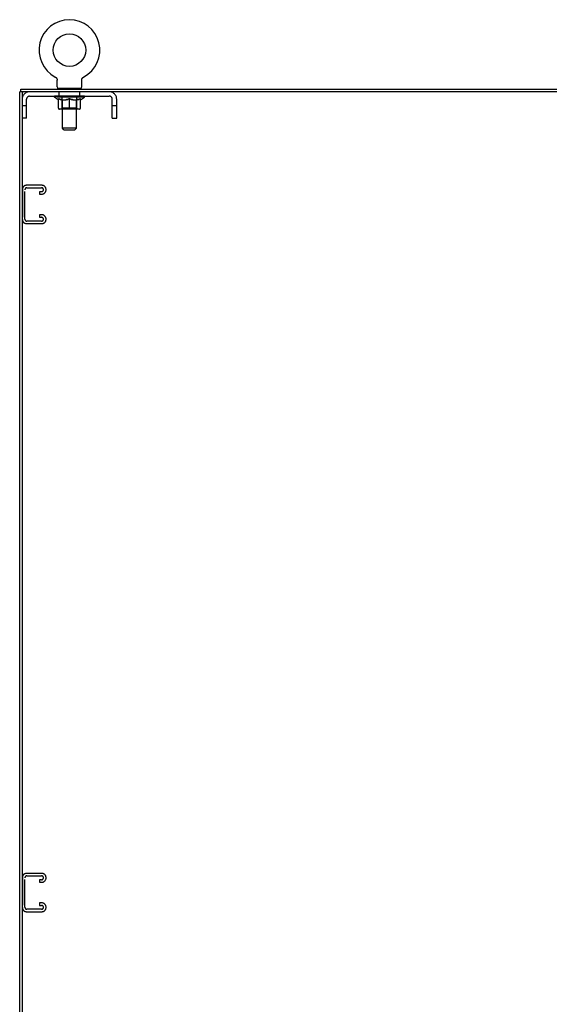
# Model space of a CAD drawing. Header units: inches. Extents: x 0 to 212, y 0 to 138.
# Tile 16 of 17: x 168 to 190, y 43 to 85. Entities that reach past the tile are written whole.
import ezdxf

# ---------------------------------------------------------------- set-up
doc = ezdxf.new("R2010")
doc.units = ezdxf.units.IN
doc.header["$LTSCALE"] = 11.6875
doc.header["$MEASUREMENT"] = 0
doc.linetypes.add('HIDDEN', pattern=[0.2, 0.1, -0.1])
doc.layers.get('0').update_dxf_attribs({"linetype": 'CONTINUOUS'})
doc.layers.add('02___PRT_ALL_AXES', color=7, linetype='CONTINUOUS')
doc.layers.add('DEFAULT_2', color=8, linetype='HIDDEN')

msp = doc.modelspace()

# ---------------------------------------------------------------- linework, layer by layer
at = {"color": 7, "linetype": 'Continuous'}
for p, q in [((169.189, 82.301), (169.189, 82.301)), ((169.189, 82.301), (169.194, 82.298)), ((169.192, 82.299), (169.19, 82.3)), ((169.194, 82.298), (169.198, 82.295)), ((169.198, 82.295), (169.202, 82.293)), ((169.202, 82.293), (169.207, 82.29)), ((169.207, 82.29), (169.211, 82.286)), ((169.211, 82.286), (169.215, 82.283)), ((169.215, 82.283), (169.219, 82.28)), ((169.219, 82.28), (169.223, 82.276)), ((169.223, 82.276), (169.226, 82.272)), ((169.226, 82.272), (169.23, 82.268)), ((169.23, 82.269), (169.233, 82.264)), ((169.233, 82.265), (169.237, 82.26)), ((169.236, 82.26), (169.24, 82.256)), ((169.24, 82.256), (169.243, 82.252)), ((169.242, 82.252), (169.245, 82.247)), ((169.245, 82.247), (169.248, 82.243)), ((169.248, 82.243), (169.25, 82.238)), ((169.25, 82.238), (169.253, 82.234)), ((169.255, 82.229), (169.257, 82.224)), ((169.257, 82.224), (169.258, 82.219)), ((169.258, 82.219), (169.26, 82.214)), ((169.26, 82.214), (169.261, 82.209)), ((169.261, 82.209), (169.263, 82.204)), ((169.263, 82.204), (169.264, 82.199)), ((169.264, 82.199), (169.264, 82.194)), ((169.266, 82.178), (169.266, 82.173)), ((169.266, 81.881), (169.266, 82.173)), ((170.312, 82.183), (170.313, 82.188)), ((170.312, 81.881), (170.312, 82.173)), ((170.313, 82.194), (170.314, 82.199)), ((170.313, 82.188), (170.313, 82.194)), ((170.314, 82.199), (170.315, 82.204)), ((170.315, 82.204), (170.316, 82.209)), ((170.316, 82.209), (170.318, 82.214)), ((170.318, 82.214), (170.319, 82.219)), ((170.319, 82.219), (170.321, 82.224)), ((170.321, 82.224), (170.323, 82.229)), ((170.323, 82.229), (170.325, 82.234)), ((170.325, 82.234), (170.327, 82.238)), ((170.327, 82.238), (170.33, 82.243)), ((170.33, 82.243), (170.332, 82.247)), ((170.332, 82.247), (170.335, 82.252)), ((170.335, 82.252), (170.338, 82.256)), ((170.338, 82.256), (170.341, 82.26)), ((170.341, 82.26), (170.344, 82.265)), ((170.344, 82.264), (170.348, 82.269)), ((170.348, 82.268), (170.351, 82.272)), ((170.351, 82.272), (170.355, 82.276)), ((170.355, 82.276), (170.359, 82.28)), ((170.359, 82.28), (170.363, 82.283)), ((170.363, 82.283), (170.367, 82.286)), ((170.367, 82.286), (170.371, 82.29)), ((170.371, 82.29), (170.375, 82.293)), ((170.375, 82.293), (170.38, 82.295)), ((170.379, 82.295), (170.384, 82.298)), ((170.38, 82.295), (170.381, 82.296)), ((170.384, 82.298), (170.388, 82.301)), ((170.387, 82.3), (170.385, 82.299)), ((170.389, 82.301), (170.388, 82.301)), ((167.737, 81.678), (167.737, 81.782)), ((169.289, 81.812), (169.289, 81.782)), ((170.289, 81.812), (169.289, 81.812)), ((170.289, 81.812), (170.289, 81.782)), ((167.849, 81.678), (167.685, 81.678)), ((167.789, 81.678), (167.789, 81.632))]:
    msp.add_line(p, q, dxfattribs=at)
at = {"color": 3, "linetype": 'Continuous'}
for p, q in [((167.737, 81.782), (203.633, 81.782)), ((167.685, 9.886), (167.685, 81.678)), ((167.789, 81.618), (167.789, 9.946)), ((203.518, 81.678), (167.849, 81.678))]:
    msp.add_line(p, q, dxfattribs=at)
at = {"color": 7, "linetype": 'Continuous'}
for points in [[(169.253, 82.234), (169.255, 82.229), (169.257, 82.224)], [(169.264, 82.194), (169.265, 82.188), (169.265, 82.183)], [(169.265, 82.188), (169.265, 82.183), (169.266, 82.178)], [(170.312, 82.173), (170.312, 82.178), (170.312, 82.183)], [(170.312, 82.173), (170.312, 82.178), (170.312, 82.183)]]:
    msp.add_lwpolyline(points, dxfattribs=at)
msp.add_circle((169.789, 83.44), 0.688, dxfattribs=at)
for centre, radius, start, end in [((169.789, 83.44), 1.288, 297.7005, 242.2995), ((169.335, 81.881), 0.069, 180, 270), ((170.243, 81.881), 0.069, 270, 360)]:
    msp.add_arc(centre, radius, start, end, dxfattribs=at)
at = {"color": 3, "linetype": 'Continuous'}
msp.add_arc((167.849, 81.618), 0.06, 90, 180, dxfattribs=at)
at = {"layer": '02___PRT_ALL_AXES', "color": 8, "linetype": 'HIDDEN'}
for p, q in [((169.351, 81.491), (169.351, 81.678)), ((170.226, 81.678), (169.351, 81.678)), ((170.226, 81.491), (169.351, 81.491)), ((170.226, 81.491), (170.226, 81.678))]:
    msp.add_line(p, q, dxfattribs=at)
at = {"layer": 'DEFAULT_2', "color": 8, "linetype": 'HIDDEN'}
for p, q in [((169.197, 82.296), (169.198, 82.295)), ((170.388, 82.301), (170.389, 82.301)), ((169.476, 81.812), (169.476, 81.782)), ((169.489, 80.131), (169.489, 81.777)), ((170.089, 80.131), (170.089, 81.777)), ((170.101, 81.812), (170.101, 81.782)), ((167.976, 80.553), (167.976, 81.361)), ((168.106, 81.491), (171.472, 81.491)), ((169.156, 81.45), (169.156, 81.497)), ((169.315, 81.339), (169.156, 81.45)), ((170.422, 81.45), (169.156, 81.45)), ((169.165, 81.49), (169.165, 81.497)), ((169.174, 81.487), (169.174, 81.49)), ((169.174, 81.487), (170.404, 81.487)), ((169.183, 81.487), (169.183, 81.49)), ((169.184, 81.487), (169.184, 81.49)), ((169.194, 81.49), (169.194, 81.497)), ((169.21, 81.487), (169.21, 81.49)), ((169.212, 81.487), (169.212, 81.49)), ((169.24, 81.49), (169.24, 81.497)), ((169.255, 81.487), (169.255, 81.49)), ((169.258, 81.487), (169.258, 81.49)), ((169.462, 81.49), (169.261, 81.49)), ((169.304, 81.49), (169.304, 81.497)), ((169.305, 81.487), (169.305, 81.49)), ((169.306, 81.487), (169.306, 81.49)), ((169.309, 81.487), (169.309, 81.49)), ((169.315, 81.339), (169.325, 81.339)), ((169.316, 81.487), (169.316, 81.49)), ((169.316, 81.487), (169.316, 81.49)), ((169.319, 81.487), (169.319, 81.49)), ((169.323, 81.487), (169.323, 81.491)), ((169.325, 80.976), (169.325, 81.382)), ((169.327, 81.487), (169.327, 81.49)), ((169.341, 81.487), (169.341, 81.49)), ((169.359, 81.487), (169.359, 81.49)), ((169.36, 81.487), (169.36, 81.493)), ((169.38, 81.487), (169.38, 81.49)), ((169.38, 81.487), (169.38, 81.49)), ((169.382, 81.49), (169.382, 81.497)), ((169.391, 81.487), (169.391, 81.49)), ((169.396, 81.487), (169.396, 81.49)), ((169.405, 81.487), (169.405, 81.49)), ((169.416, 81.487), (169.416, 81.494)), ((169.432, 81.487), (169.432, 81.49)), ((169.435, 81.487), (169.435, 81.49)), ((169.462, 81.487), (169.462, 81.49)), ((169.529, 81.49), (169.467, 81.49)), ((169.468, 81.339), (169.648, 81.339)), ((169.472, 81.49), (169.472, 81.497)), ((169.476, 80.978), (169.476, 81.447)), ((169.479, 81.487), (169.479, 81.49)), ((169.484, 81.487), (169.484, 81.49)), ((169.49, 81.487), (169.49, 81.495)), ((169.494, 81.487), (169.494, 81.49)), ((169.505, 81.487), (169.505, 81.49)), ((169.529, 81.487), (169.529, 81.49)), ((169.604, 81.49), (169.545, 81.49)), ((169.565, 81.487), (169.565, 81.49)), ((169.572, 81.49), (169.572, 81.497)), ((169.576, 81.487), (169.576, 81.49)), ((169.578, 81.487), (169.578, 81.496)), ((169.581, 81.487), (169.581, 81.49)), ((169.588, 81.487), (169.588, 81.49)), ((169.604, 81.487), (169.604, 81.49)), ((169.684, 81.49), (169.63, 81.49)), ((169.643, 81.487), (169.643, 81.49)), ((169.674, 81.49), (169.752, 81.495)), ((169.679, 81.49), (169.679, 81.497)), ((169.679, 81.49), (169.679, 81.497)), ((169.679, 81.497), (169.679, 81.497)), ((169.679, 81.487), (169.679, 81.49)), ((169.683, 81.487), (169.683, 81.49)), ((169.684, 81.487), (169.684, 81.49)), ((169.685, 81.487), (169.685, 81.49)), ((169.72, 81.49), (169.784, 81.49)), ((169.725, 81.487), (169.725, 81.49)), ((169.731, 81.49), (169.731, 81.493)), ((169.752, 81.49), (169.752, 81.495)), ((169.768, 81.487), (169.768, 81.49)), ((169.786, 81.49), (169.786, 81.49)), ((169.786, 81.487), (169.786, 81.49)), ((169.786, 81.487), (169.786, 81.49)), ((169.789, 81.49), (169.789, 81.497)), ((169.789, 81.497), (169.903, 81.49)), ((169.789, 80.939), (169.789, 81.382)), ((169.791, 81.487), (169.791, 81.49)), ((169.791, 81.487), (169.791, 81.49)), ((169.791, 81.49), (169.791, 81.49)), ((169.81, 81.487), (169.81, 81.49)), ((169.81, 81.49), (169.858, 81.49)), ((169.852, 81.487), (169.852, 81.49)), ((169.893, 81.487), (169.893, 81.49)), ((169.893, 81.487), (169.893, 81.49)), ((169.893, 81.49), (169.948, 81.49)), ((169.894, 81.487), (169.894, 81.49)), ((169.898, 81.49), (169.898, 81.497)), ((169.898, 81.497), (169.899, 81.497)), ((169.898, 81.487), (169.898, 81.49)), ((169.899, 81.49), (169.899, 81.497)), ((169.93, 81.339), (170.11, 81.339)), ((169.935, 81.487), (169.935, 81.49)), ((169.974, 81.487), (169.974, 81.49)), ((169.974, 81.49), (170.033, 81.49)), ((169.989, 81.487), (169.989, 81.49)), ((169.997, 81.487), (169.997, 81.49)), ((169.999, 81.487), (169.999, 81.496)), ((170.002, 81.487), (170.002, 81.49)), ((170.005, 81.49), (170.005, 81.497)), ((170.013, 81.487), (170.013, 81.49)), ((170.049, 81.487), (170.049, 81.49)), ((170.049, 81.49), (170.111, 81.49)), ((170.073, 81.487), (170.073, 81.49)), ((170.084, 81.487), (170.084, 81.49)), ((170.088, 81.487), (170.088, 81.495)), ((170.094, 81.487), (170.094, 81.49)), ((170.099, 81.487), (170.099, 81.49)), ((170.102, 80.978), (170.102, 81.447)), ((170.105, 81.49), (170.105, 81.497)), ((170.116, 81.487), (170.116, 81.49)), ((170.116, 81.49), (170.317, 81.49)), ((170.143, 81.487), (170.143, 81.49)), ((170.146, 81.487), (170.146, 81.49)), ((170.161, 81.487), (170.161, 81.494)), ((170.173, 81.487), (170.173, 81.49)), ((170.182, 81.487), (170.182, 81.49)), ((170.186, 81.487), (170.186, 81.49)), ((170.196, 81.49), (170.196, 81.497)), ((170.197, 81.487), (170.197, 81.49)), ((170.197, 81.487), (170.197, 81.49)), ((170.218, 81.487), (170.218, 81.493)), ((170.218, 81.487), (170.218, 81.49)), ((170.236, 81.487), (170.236, 81.49)), ((170.25, 81.487), (170.25, 81.49)), ((170.252, 80.976), (170.252, 81.382)), ((170.252, 81.339), (170.263, 81.339)), ((170.255, 81.487), (170.255, 81.491)), ((170.258, 81.487), (170.258, 81.49)), ((170.262, 81.487), (170.262, 81.49)), ((170.262, 81.487), (170.262, 81.49)), ((170.263, 81.339), (170.422, 81.45)), ((170.269, 81.487), (170.269, 81.49)), ((170.272, 81.487), (170.272, 81.49)), ((170.273, 81.487), (170.273, 81.49)), ((170.274, 81.49), (170.274, 81.497)), ((170.32, 81.487), (170.32, 81.49)), ((170.323, 81.487), (170.323, 81.49)), ((170.337, 81.49), (170.337, 81.497)), ((170.366, 81.487), (170.366, 81.49)), ((170.368, 81.487), (170.368, 81.49)), ((170.384, 81.49), (170.384, 81.497)), ((170.394, 81.487), (170.394, 81.49)), ((170.395, 81.487), (170.395, 81.49)), ((170.404, 81.487), (170.404, 81.49)), ((170.412, 81.49), (170.412, 81.497)), ((170.422, 81.45), (170.422, 81.497)), ((171.602, 80.553), (171.602, 81.361)), ((171.789, 80.553), (171.789, 81.361)), ((167.976, 81.083), (167.789, 81.083)), ((170.215, 80.939), (169.362, 80.939)), ((169.476, 80.978), (169.436, 80.939)), ((170.102, 80.978), (169.476, 80.978)), ((170.102, 80.978), (170.141, 80.939)), ((171.789, 81.083), (171.602, 81.083)), ((167.976, 80.553), (167.789, 80.553)), ((171.602, 80.553), (171.789, 80.553)), ((169.558, 80.062), (169.489, 80.131)), ((170.089, 80.131), (169.489, 80.131)), ((169.558, 80.062), (170.02, 80.062)), ((170.02, 80.062), (170.089, 80.131)), ((167.799, 77.539), (167.799, 76.274)), ((167.903, 76.288), (167.903, 77.525)), ((168.619, 77.719), (167.979, 77.719)), ((167.993, 77.615), (168.605, 77.615)), ((168.799, 77.524), (168.799, 77.539)), ((168.518, 77.448), (168.518, 77.344)), ((168.605, 77.448), (168.518, 77.448)), ((168.518, 77.344), (168.619, 77.344)), ((168.518, 76.469), (168.518, 76.365)), ((168.619, 76.469), (168.518, 76.469)), ((168.518, 76.365), (168.605, 76.365)), ((168.799, 76.274), (168.799, 76.289)), ((167.979, 76.094), (168.619, 76.094)), ((168.605, 76.198), (167.993, 76.198)), ((167.799, 48.414), (167.799, 47.149)), ((167.903, 47.163), (167.903, 48.4)), ((168.619, 48.594), (167.979, 48.594)), ((167.993, 48.49), (168.605, 48.49)), ((168.799, 48.399), (168.799, 48.414)), ((168.518, 48.323), (168.518, 48.219)), ((168.605, 48.323), (168.518, 48.323)), ((168.518, 48.219), (168.619, 48.219)), ((168.518, 47.344), (168.518, 47.24)), ((168.619, 47.344), (168.518, 47.344)), ((168.518, 47.24), (168.605, 47.24)), ((168.799, 47.149), (168.799, 47.164)), ((167.979, 46.969), (168.619, 46.969)), ((168.605, 47.073), (167.993, 47.073))]:
    msp.add_line(p, q, dxfattribs=at)
for points in [[(169.475, 81.339), (169.451, 81.343), (169.426, 81.349), (169.401, 81.355), (169.376, 81.363), (169.351, 81.372), (169.325, 81.382)], [(169.325, 81.381), (169.35, 81.372), (169.374, 81.363), (169.398, 81.355), (169.421, 81.349), (169.444, 81.343), (169.468, 81.339)], [(169.789, 81.382), (169.763, 81.372), (169.737, 81.363), (169.712, 81.356), (169.687, 81.349), (169.662, 81.343), (169.638, 81.339)], [(169.648, 81.339), (169.671, 81.343), (169.694, 81.349), (169.717, 81.355), (169.741, 81.363), (169.765, 81.371), (169.789, 81.381)], [(169.94, 81.339), (169.915, 81.343), (169.89, 81.349), (169.865, 81.356), (169.84, 81.363), (169.815, 81.372), (169.789, 81.382)], [(169.789, 81.381), (169.813, 81.371), (169.837, 81.363), (169.861, 81.355), (169.884, 81.349), (169.907, 81.343), (169.93, 81.339)], [(170.252, 81.382), (170.226, 81.372), (170.201, 81.363), (170.176, 81.355), (170.151, 81.349), (170.127, 81.343), (170.102, 81.339)], [(170.11, 81.339), (170.133, 81.343), (170.157, 81.349), (170.18, 81.356), (170.204, 81.363), (170.228, 81.372), (170.252, 81.381)]]:
    msp.add_lwpolyline(points, dxfattribs=at)
for centre, radius, start, end in [((169.454, 81.777), 0.0345, 0, 90), ((170.123, 81.777), 0.0345, 90, 180), ((168.106, 81.361), 0.317, 90, 180), ((168.106, 81.361), 0.13, 90, 180), ((169.436, 81.447), 0.0398, 0, 90), ((170.141, 81.447), 0.0398, 90, 180), ((171.472, 81.361), 0.317, 0, 90), ((171.472, 81.361), 0.13, 0, 90), ((169.362, 80.976), 0.0371, 180, 270), ((170.215, 80.976), 0.0371, 270, 360), ((167.979, 77.539), 0.18, 90, 180), ((167.993, 77.525), 0.09, 90, 180), ((168.605, 77.525), 0.09, 0, 90), ((168.605, 77.538), 0.09, 270, 351.7808), ((168.619, 77.539), 0.18, 0, 90), ((168.619, 77.524), 0.18, 270, 360), ((167.979, 76.274), 0.18, 180, 270), ((167.993, 76.288), 0.09, 180, 270), ((168.605, 76.275), 0.09, 0, 90), ((168.605, 76.288), 0.09, 270, 351.7808), ((168.619, 76.289), 0.18, 0, 90), ((168.619, 76.274), 0.18, 270, 360), ((167.979, 48.414), 0.18, 90, 180), ((167.993, 48.4), 0.09, 90, 180), ((168.605, 48.4), 0.09, 0, 90), ((168.605, 48.413), 0.09, 270, 351.7808), ((168.619, 48.414), 0.18, 0, 90), ((168.619, 48.399), 0.18, 270, 360), ((167.979, 47.149), 0.18, 180, 270), ((167.993, 47.163), 0.09, 180, 270), ((168.605, 47.15), 0.09, 0, 90), ((168.605, 47.163), 0.09, 270, 351.7808), ((168.619, 47.164), 0.18, 0, 90), ((168.619, 47.149), 0.18, 270, 360)]:
    msp.add_arc(centre, radius, start, end, dxfattribs=at)
for centre, major_axis, ratio, start_param, end_param in [((169.136, 81.485), (0.198, 0), 0.060556, 0.430652, 1.470503), ((169.789, 81.497), (0.633, 0.007), 0.05963, 2.96643, 3.140963), ((169.789, 81.497), (0.633, 0), 0.060556, 3.141593, 3.316126), ((169.136, 81.478), (0.198, 0.002), 0.05963, 1.376596, 1.469874), ((169.111, 81.485), (0.198, 0.002), 0.05963, 0.25549, 1.295341), ((169.18, 81.485), (0.198, -0.002), 0.05963, 0.605815, 1.645666), ((169.789, 81.497), (0.633, 0.013), 0.05688, 2.791345, 2.965878), ((169.789, 81.497), (0.633, -0.007), 0.05963, -2.96643, -2.791898), ((169.18, 81.478), (0.198, 0), 0.060556, 1.551758, 1.645036), ((169.111, 81.478), (0.198, 0.004), 0.05688, 1.20151, 1.294789), ((169.181, 81.481), (0.164, 0.002), 0.05963, 1.065228, 1.614276), ((169.161, 81.481), (0.164, 0.003), 0.05688, 0.890143, 1.43919), ((169.219, 81.481), (0.164, 0), 0.060556, 1.240391, 1.789438), ((169.108, 81.485), (0.198, 0.004), 0.05688, 0.080405, 1.120256), ((169.243, 81.485), (0.198, -0.004), 0.05688, 0.7809, 1.820751), ((169.789, 81.497), (0.633, 0.019), 0.052395, 2.616403, 2.790936), ((169.789, 81.497), (0.633, -0.013), 0.05688, -2.791345, -2.616812), ((169.243, 81.478), (0.198, -0.002), 0.05963, 1.72692, 1.820198), ((169.108, 81.478), (0.198, 0.006), 0.052395, 1.026568, 1.119847), ((169.161, 81.481), (0.164, 0.005), 0.052395, 0.715201, 1.264248), ((169.275, 81.481), (0.164, -0.002), 0.05963, 1.415553, 1.9646), ((169.322, 81.485), (0.198, -0.006), 0.052395, 0.955842, 1.995693), ((169.789, 81.497), (0.633, 0.025), 0.046319, 2.441654, 2.616187), ((169.789, 81.497), (0.633, -0.019), 0.052395, -2.616403, -2.44187), ((169.125, 81.485), (0.198, 0.006), 0.052395, -0.094537, 0.945314), ((169.322, 81.478), (0.198, -0.004), 0.05688, 1.902006, 1.995284), ((169.125, 81.478), (0.198, 0.008), 0.046319, 0.851819, 0.945098), ((169.179, 81.481), (0.164, 0.006), 0.046319, 0.540452, 1.089499), ((169.346, 81.481), (0.164, -0.003), 0.05688, 1.590638, 2.139686), ((169.415, 81.485), (0.198, -0.008), 0.046319, 1.130591, 2.170442), ((169.789, 81.497), (0.633, 0.029), 0.038841, 2.267123, 2.441656), ((169.789, 81.497), (0.633, -0.025), 0.046319, -2.441654, -2.267121), ((169.162, 81.485), (0.198, 0.008), 0.046319, -0.269286, 0.770565), ((169.415, 81.478), (0.198, -0.006), 0.052395, 2.076947, 2.170226), ((169.162, 81.478), (0.198, 0.009), 0.038841, 0.677289, 0.770567), ((169.216, 81.481), (0.164, 0.008), 0.038841, 0.365921, 0.914969), ((169.43, 81.481), (0.164, -0.005), 0.052395, 1.76558, 2.314627), ((169.52, 81.485), (0.198, -0.009), 0.038841, 1.305122, 2.344973), ((169.789, 81.497), (0.633, 0.033), 0.030195, 2.09281, 2.267343), ((169.789, 81.497), (0.633, -0.029), 0.038841, -2.267123, -2.092591), ((169.218, 81.485), (0.198, 0.009), 0.038841, -0.443817, 0.596034), ((169.52, 81.478), (0.198, -0.008), 0.046319, 2.251696, 2.344975), ((169.218, 81.478), (0.198, 0.01), 0.030195, 0.502975, 0.596254), ((169.27, 81.481), (0.164, 0.009), 0.030195, 0.191608, 0.740655), ((169.526, 81.481), (0.164, -0.006), 0.046319, 1.940329, 2.489376), ((169.292, 81.485), (0.198, 0.01), 0.030195, -0.61813, 0.421721), ((169.633, 81.485), (0.198, -0.01), 0.030195, 1.479435, 2.519286), ((169.789, 81.497), (0.633, 0.036), 0.020645, 1.918687, 2.09322), ((169.789, 81.497), (0.633, -0.033), 0.030195, -2.09281, -1.918277), ((169.633, 81.478), (0.198, -0.009), 0.038841, 2.426227, 2.519505), ((169.292, 81.478), (0.198, 0.011), 0.020645, 0.328852, 0.422131), ((169.34, 81.481), (0.164, 0.009), 0.020645, 0.017485, 0.566532), ((169.629, 81.481), (0.164, -0.008), 0.038841, 2.11486, 2.663907), ((169.38, 81.485), (0.198, 0.011), 0.020645, -0.792253, 0.247598), ((169.751, 81.485), (0.198, -0.011), 0.020645, 1.653558, 2.693409), ((169.789, 81.497), (0.633, 0.038), 0.010478, 1.744704, 1.919237), ((169.789, 81.497), (0.633, -0.036), 0.020645, -1.918687, -1.744154), ((169.751, 81.478), (0.198, -0.01), 0.030195, 2.60054, 2.693819), ((169.38, 81.478), (0.198, 0.012), 0.010478, 0.154869, 0.248148), ((169.424, 81.481), (0.164, 0.01), 0.010478, 6.126688, 6.675735), ((169.738, 81.481), (0.164, -0.009), 0.030195, 2.289173, 2.83822), ((169.481, 81.485), (0.198, 0.012), 0.010478, -0.966236, -0.000846), ((169.87, 81.485), (0.198, -0.012), 0.010478, 1.827541, 2.867392), ((169.789, 81.497), (0.633, -0.038), 0.010478, -1.744704, -1.570171), ((169.87, 81.478), (0.198, -0.011), 0.020645, 2.774664, 2.867942), ((169.848, 81.481), (0.164, -0.009), 0.020645, 2.463296, 3.012344), ((169.708, 81.485), (0.198, 0.012), 0.010478, 0.274201, 1.314052), ((169.622, 81.481), (0.164, 0.01), 0.010478, -0.000298, 0.504314), ((169.592, 81.478), (0.198, 0.012), 0.010478, 0.192946, 0.399283), ((169.789, 81.497), (0.633, 0.038), 0.010478, -1.578586, -1.396888), ((169.986, 81.478), (0.198, -0.012), 0.010478, 2.948646, 3.041925), ((169.956, 81.481), (0.164, -0.01), 0.010478, 2.637279, 3.142076), ((169.827, 81.485), (0.198, 0.011), 0.020645, 0.448184, 1.488034), ((169.73, 81.481), (0.164, 0.009), 0.020645, 0.129249, 0.678296), ((169.708, 81.478), (0.198, 0.011), 0.020645, 0.273651, 0.366929), ((170.096, 81.485), (0.198, -0.012), 0.010478, -3.140747, -2.175357), ((169.789, 81.497), (0.633, 0.036), 0.020645, -1.397439, -1.222906), ((169.789, 81.497), (0.633, -0.038), 0.010478, 1.222355, 1.396888), ((169.945, 81.485), (0.198, 0.01), 0.030195, 0.622307, 1.662158), ((169.84, 81.481), (0.164, 0.009), 0.030195, 0.303372, 0.852419), ((170.153, 81.481), (0.164, -0.01), 0.010478, 2.749043, 3.29809), ((170.197, 81.485), (0.198, -0.011), 0.020645, 2.893995, 3.933846), ((169.827, 81.478), (0.198, 0.01), 0.030195, 0.447774, 0.541052), ((170.197, 81.478), (0.198, -0.012), 0.010478, 2.893445, 2.986723), ((169.789, 81.497), (0.633, 0.033), 0.030195, -1.223315, -1.048783), ((170.058, 81.485), (0.198, 0.009), 0.038841, 0.79662, 1.836471), ((169.789, 81.497), (0.633, -0.036), 0.020645, 1.048373, 1.222906), ((169.948, 81.481), (0.164, 0.008), 0.038841, 0.477686, 1.026733), ((170.237, 81.481), (0.164, -0.009), 0.020645, 2.57506, 3.124108), ((170.286, 81.485), (0.198, -0.01), 0.030195, 2.719872, 3.759723), ((170.162, 81.485), (0.198, 0.008), 0.046319, 0.971151, 2.011002), ((169.945, 81.478), (0.198, 0.009), 0.038841, 0.622087, 0.715366), ((170.286, 81.478), (0.198, -0.011), 0.020645, 2.719462, 2.812741), ((169.789, 81.497), (0.633, 0.029), 0.038841, -1.049002, -0.874469), ((169.789, 81.497), (0.633, -0.033), 0.030195, 0.87425, 1.048783), ((170.052, 81.481), (0.164, 0.006), 0.046319, 0.652216, 1.201263), ((170.256, 81.485), (0.198, 0.006), 0.052395, 1.1459, 2.185751), ((170.307, 81.481), (0.164, -0.009), 0.030195, 2.400937, 2.949985), ((170.36, 81.485), (0.198, -0.009), 0.038841, 2.545558, 3.585409), ((170.147, 81.481), (0.164, 0.005), 0.052395, 0.826965, 1.376012), ((170.058, 81.478), (0.198, 0.008), 0.046319, 0.796618, 0.889896), ((170.36, 81.478), (0.198, -0.01), 0.030195, 2.545339, 2.638617), ((170.335, 81.485), (0.198, 0.004), 0.05688, 1.320842, 2.360692), ((169.789, 81.497), (0.633, 0.025), 0.046319, -0.874471, -0.699939), ((169.789, 81.497), (0.633, -0.029), 0.038841, 0.699936, 0.874469), ((170.416, 81.485), (0.198, -0.008), 0.046319, 2.371028, 3.410879), ((170.362, 81.481), (0.164, -0.008), 0.038841, 2.226624, 2.775671), ((170.398, 81.485), (0.198, 0.002), 0.05963, 1.495927, 2.535778), ((170.232, 81.481), (0.164, 0.003), 0.05688, 1.001907, 1.550954), ((170.453, 81.485), (0.198, -0.006), 0.052395, 2.196279, 3.23613), ((170.399, 81.481), (0.164, -0.006), 0.046319, 2.052093, 2.601141), ((170.162, 81.478), (0.198, 0.006), 0.052395, 0.971367, 1.064645), ((170.442, 81.485), (0.198, 0), 0.060556, 1.671089, 2.71094), ((170.416, 81.478), (0.198, -0.009), 0.038841, 2.371026, 2.464304), ((170.47, 81.485), (0.198, -0.004), 0.05688, 2.021337, 3.061188), ((169.789, 81.497), (0.633, 0.019), 0.052395, -0.699723, -0.52519), ((169.789, 81.497), (0.633, -0.025), 0.046319, 0.525406, 0.699939), ((170.466, 81.485), (0.198, -0.002), 0.05963, 1.846251, 2.886102), ((170.303, 81.481), (0.164, 0.002), 0.05963, 1.176993, 1.72604), ((170.417, 81.481), (0.164, -0.005), 0.052395, 1.877344, 2.426392), ((170.358, 81.481), (0.164, 0), 0.060556, 1.352155, 1.901202), ((170.416, 81.481), (0.164, -0.003), 0.05688, 1.702402, 2.25145), ((170.397, 81.481), (0.164, -0.002), 0.05963, 1.527317, 2.076364), ((170.256, 81.478), (0.198, 0.004), 0.05688, 1.146309, 1.239587), ((170.453, 81.478), (0.198, -0.008), 0.046319, 2.196495, 2.289773), ((169.789, 81.497), (0.633, 0.013), 0.05688, -0.524781, -0.350248), ((169.789, 81.497), (0.633, -0.019), 0.052395, 0.350657, 0.52519), ((170.335, 81.478), (0.198, 0.002), 0.05963, 1.321394, 1.414673), ((170.47, 81.478), (0.198, -0.006), 0.052395, 2.021746, 2.115024), ((169.789, 81.497), (0.633, 0.007), 0.05963, -0.349695, -0.175162), ((169.789, 81.497), (0.633, -0.013), 0.05688, 0.175715, 0.350248), ((170.398, 81.478), (0.198, 0), 0.060556, 1.496556, 1.589835), ((170.466, 81.478), (0.198, -0.004), 0.05688, 1.846804, 1.940083), ((170.442, 81.478), (0.198, -0.002), 0.05963, 1.671719, 1.764997), ((169.789, 81.497), (0.633, 0), 0.060556, -0.174533, 0), ((169.789, 81.497), (0.633, -0.007), 0.05963, 0.000629, 0.175162)]:
    msp.add_ellipse(centre, major_axis=major_axis, ratio=ratio, start_param=start_param, end_param=end_param, dxfattribs=at)

doc.saveas('drawing.dxf')
